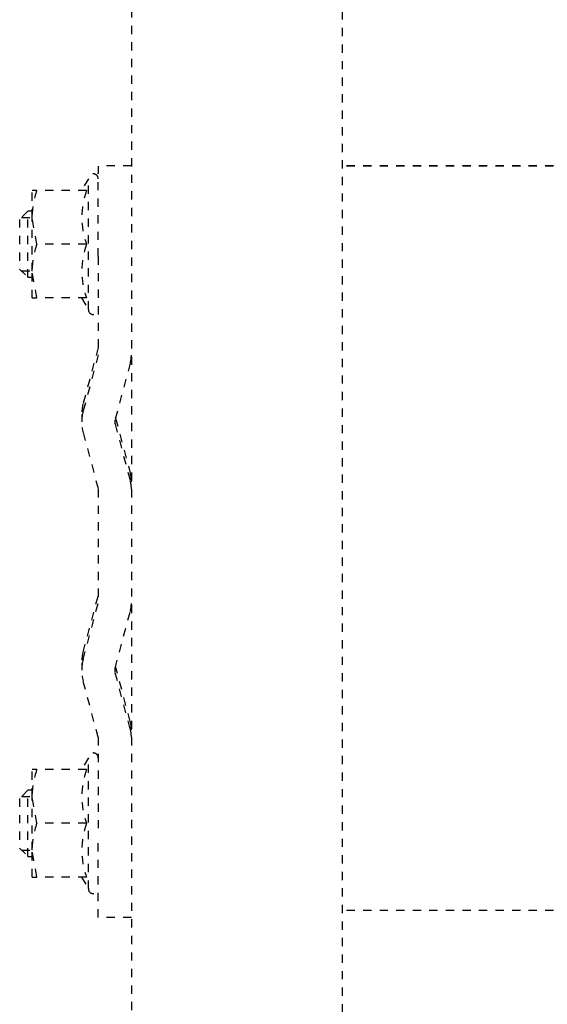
# Model space of a CAD drawing. Header units: centimetres. Extents: x 42630 to 130002, y 15 to 29179.
# Tile 38 of 138: x 50114.08 to 50120.45, y 4890.24 to 4902.14. Entities that reach past the tile are written whole.
import ezdxf

# ---------------------------------------------------------------- set-up
doc = ezdxf.new("R2010")
doc.units = ezdxf.units.CM
doc.header["$LTSCALE"] = 0.01
doc.linetypes.add('DASHED2', pattern=[9.525, 6.35, -3.175])
doc.layers.get('0').update_dxf_attribs({"color": 253})
doc.layers.add('CKDRZWI_', color=253, linetype='Continuous')

# ---------------------------------------------------------------- blocks, each defined once
blk = doc.blocks.new('A$7E8814B27261F1')
at = {"color": 7, "linetype": 'DASHED2', "ltscale": 10}
for p, q in [((3835.2, 4463.5), (3834.2, 4462.5)), ((3834.97, 4463.26), (3834.97, 4462)), ((3841.2, 4463.5), (3835.2, 4463.5)), ((3842.2, 4462.5), (3841.2, 4463.5)), ((3841.44, 4463.26), (3841.44, 4462)), ((3905.2, 4463.5), (3904.2, 4462.5)), ((3904.97, 4463.26), (3904.97, 4462)), ((3911.2, 4463.5), (3905.2, 4463.5)), ((3912.2, 4462.5), (3911.2, 4463.5)), ((3911.44, 4463.26), (3911.44, 4462)), ((3831.7, 4462), (3831.7, 4461.42)), ((3831.7, 4461.42), (3834.95, 4462)), ((3831.7, 4462), (3834.95, 4462)), ((3834.2, 4462.5), (3842.2, 4462.5)), ((3834.2, 4462.5), (3834.2, 4462)), ((3834.95, 4462), (3841.45, 4462)), ((3838.2, 4461.42), (3841.45, 4462)), ((3841.45, 4462), (3844.7, 4462)), ((3842.2, 4462), (3842.2, 4462.5)), ((3844.7, 4461.42), (3844.7, 4462)), ((3901.7, 4462), (3901.7, 4461.42)), ((3901.7, 4461.42), (3904.95, 4462)), ((3901.7, 4462), (3904.95, 4462)), ((3904.2, 4462.5), (3912.2, 4462.5)), ((3904.2, 4462.5), (3904.2, 4462)), ((3904.95, 4462), (3911.45, 4462)), ((3908.2, 4461.42), (3911.45, 4462)), ((3911.45, 4462), (3914.7, 4462)), ((3912.2, 4462), (3912.2, 4462.5)), ((3914.7, 4461.42), (3914.7, 4462)), ((3831.7, 4455.43), (3831.7, 4461.42)), ((3838.2, 4455.43), (3838.2, 4461.42)), ((3844.7, 4455.43), (3844.7, 4461.42)), ((3901.7, 4455.43), (3901.7, 4461.42)), ((3908.2, 4455.43), (3908.2, 4461.42)), ((3914.7, 4455.43), (3914.7, 4461.42)), ((3831.7, 4456.01), (3830.3, 4455.2)), ((3846.1, 4455.2), (3844.7, 4456.01)), ((3901.7, 4456.01), (3900.3, 4455.2)), ((3916.1, 4455.2), (3914.7, 4456.01)), ((3830.3, 4455.2), (3846.1, 4455.2)), ((3848.59, 4454), (3855.42, 4455.83)), ((3857.61, 4456), (3856.71, 4456)), ((3858, 4455.83), (3864.83, 4454)), ((3858.9, 4455.83), (3865.73, 4454)), ((3885.42, 4455.83), (3878.59, 4454)), ((3887.61, 4456), (3886.71, 4456)), ((3894.83, 4454), (3888, 4455.83)), ((3895.73, 4454), (3888.9, 4455.83)), ((3900.3, 4455.2), (3916.1, 4455.2)), ((3826.8, 4454), (3836.71, 4454)), ((3826.8, 4450), (3826.8, 4454)), ((3848.59, 4454), (3836.71, 4454)), ((3878.59, 4454), (3864.83, 4454)), ((3906.71, 4454), (3894.83, 4454)), ((3906.71, 4454), (3916.8, 4454)), ((3917.62, 4454), (3916.8, 4454)), ((3849.62, 4450.14), (3856.45, 4451.97)), ((3850.52, 4450.14), (3857.16, 4451.91)), ((3856.97, 4451.97), (3863.8, 4450.14)), ((3886.45, 4451.97), (3879.62, 4450.14)), ((3887.16, 4451.91), (3880.52, 4450.14)), ((3893.8, 4450.14), (3886.97, 4451.97)), ((4186.6, 4450), (711.34, 4450)), ((3849.49, 4450), (3849.49, 4450)), ((3879.49, 4450), (3879.49, 4450)), ((711.34, 4424.5), (4186.6, 4424.5)), ((3827.65, 4387), (3827.65, 4424.5)), ((3917.64, 4387), (3917.64, 4424.5)), ((3917.68, 4387), (3917.68, 4424.5))]:
    blk.add_line(p, q, dxfattribs=at)
for centre, radius, start, end in [((3834.84, 4451.97), 10.03, 70.3966, 89.3472), ((3841.34, 4451.97), 10.03, 70.3966, 89.3472), ((3904.84, 4451.97), 10.03, 70.3966, 89.3472), ((3911.34, 4451.97), 10.03, 70.3966, 89.3472), ((3830.3, 4454.6), 0.6, 90, 270), ((3834.95, 4446.54), 9.46, 69.9158, 110.0842), ((3841.45, 4446.54), 9.46, 69.9158, 110.0842), ((3846.1, 4454.6), 0.6, 270, 90), ((3856.71, 4451), 5, 74.9995, 105.0005), ((3857.61, 4451), 5, 74.9995, 90), ((3886.71, 4451), 5, 74.9995, 105.0005), ((3887.61, 4451), 5, 74.9995, 90), ((3900.3, 4454.6), 0.6, 90, 270), ((3904.95, 4446.54), 9.46, 69.9158, 110.0842), ((3911.45, 4446.54), 9.46, 69.9158, 110.0842), ((3916.1, 4454.6), 0.6, 270, 90), ((3856.71, 4451), 1, 74.9995, 105.0005), ((3886.71, 4451), 1, 74.9995, 105.0005), ((3848.59, 4454), 4, 270, 285.0005), ((3849.49, 4454), 4, 270, 285.0005), ((3864.83, 4454), 4, 254.9995, 270), ((3878.59, 4454), 4, 270, 285.0005), ((3879.49, 4454), 4, 270, 285.0005), ((3894.83, 4454), 4, 254.9995, 270)]:
    blk.add_arc(centre, radius, start, end, dxfattribs=at)
blk.add_ellipse((3917.62, 4447), major_axis=(0, -7), ratio=0.008727, start_param=2.013707, end_param=3.141593, dxfattribs=at)

msp = doc.modelspace()

# ---------------------------------------------------------------- block references
at = {"layer": 'CKDRZWI_', "xscale": 0.1, "yscale": 0.1, "zscale": 0.1, "rotation": 89.99999999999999}
msp.add_blockref('A$7E8814B27261F1', (50560.429, 4508.604), dxfattribs=at)

doc.saveas('drawing.dxf')
